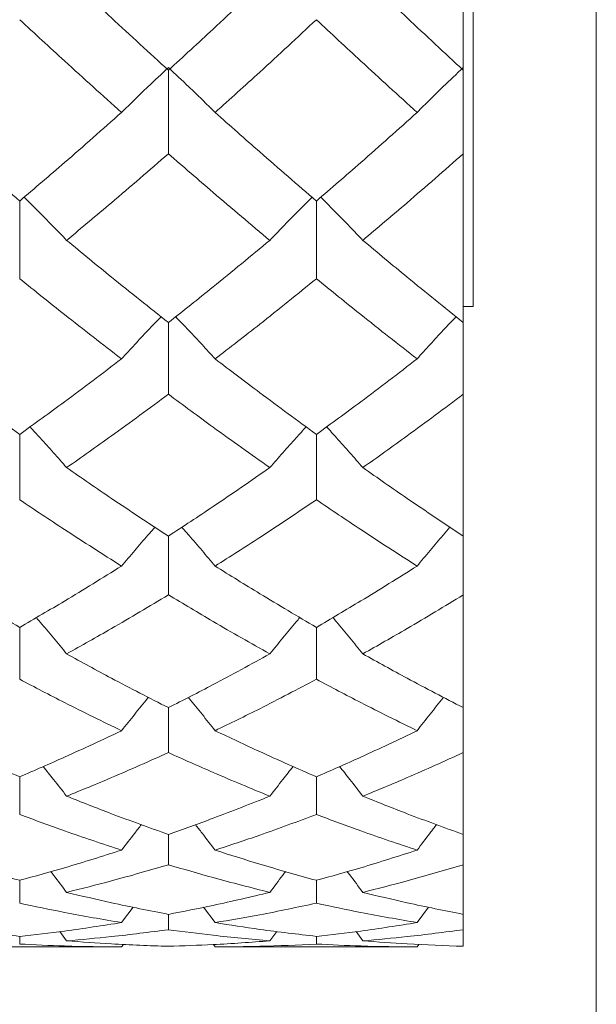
# Model space of a CAD drawing. Header units: inches. Extents: x 1 to 19.9, y 2.6 to 16.1.
# Tile 5 of 70: x 4.73 to 4.871, y 8.798 to 9.038. Entities that reach past the tile are written whole.
import ezdxf

# ---------------------------------------------------------------- set-up
doc = ezdxf.new("R2010")
doc.units = ezdxf.units.IN
doc.header["$MEASUREMENT"] = 0

msp = doc.modelspace()

# ---------------------------------------------------------------- linework, layer by layer
at = {"color": 7, "linetype": 'Continuous', "lineweight": 15}
for p, q in [((4.87075, 8.64039), (4.87075, 9.17442)), ((4.84075, 8.96808), (4.84075, 9.13301)), ((4.83834, 9.02562), (4.83834, 9.07266)), ((4.76657, 9.02562), (4.76657, 9.00529)), ((4.83834, 9.00529), (4.83834, 9.02562)), ((4.83834, 8.96416), (4.83834, 9.00529)), ((4.73037, 8.99377), (4.73037, 8.97484)), ((4.80261, 8.99377), (4.80261, 8.97484)), ((4.83834, 8.96808), (4.84075, 8.96808)), ((4.76657, 8.96416), (4.76657, 8.9467)), ((4.83834, 8.9467), (4.83834, 8.96416)), ((4.83834, 8.91213), (4.83834, 8.9467)), ((4.73037, 8.93691), (4.73037, 8.92099)), ((4.80261, 8.93691), (4.80261, 8.92099)), ((4.76657, 8.91213), (4.76657, 8.89782)), ((4.83834, 8.89782), (4.83834, 8.91213)), ((4.83834, 8.87035), (4.83834, 8.89782)), ((4.73037, 8.88991), (4.73037, 8.87726)), ((4.80261, 8.88991), (4.80261, 8.87726)), ((4.76657, 8.87035), (4.76657, 8.85941)), ((4.83834, 8.85941), (4.83834, 8.87035)), ((4.83834, 8.83947), (4.83834, 8.85941)), ((4.73037, 8.85351), (4.73037, 8.84433)), ((4.80261, 8.85351), (4.80261, 8.84433)), ((4.76657, 8.83947), (4.76657, 8.83209)), ((4.83834, 8.83209), (4.83834, 8.83947)), ((4.83834, 8.82), (4.83834, 8.83209)), ((4.73037, 8.82829), (4.73037, 8.82272)), ((4.80261, 8.82829), (4.80261, 8.82272)), ((4.75517, 8.81799), (4.75799, 8.82175)), ((4.77795, 8.81799), (4.77516, 8.82173)), ((4.82712, 8.81799), (4.8299, 8.82175)), ((4.76657, 8.82), (4.76657, 8.81627)), ((4.83834, 8.81627), (4.83834, 8.82)), ((4.73037, 8.81463), (4.73037, 8.81277)), ((4.74179, 8.81355), (4.74011, 8.8158)), ((4.79127, 8.81355), (4.79296, 8.81583)), ((4.80261, 8.81463), (4.80261, 8.81277)), ((4.81391, 8.81355), (4.81225, 8.8158)), ((4.83834, 8.81222), (4.83834, 8.81627)), ((4.75517, 8.81207), (4.75562, 8.81268)), ((4.77795, 8.81207), (4.77753, 8.81264)), ((4.82712, 8.81207), (4.82756, 8.81268)), ((4.70556, 8.81207), (4.75517, 8.81207)), ((4.77795, 8.81207), (4.82712, 8.81207))]:
    msp.add_line(p, q, dxfattribs=at)
for points, knots in [([(4.76657, 9.02562), (4.76195, 9.02986), (4.75369, 9.03742), (4.74543, 9.04523), (4.74179, 9.04866)], [0, 0, 0, 0, 0.559775, 1, 1, 1, 1]), ([(4.79127, 9.04866), (4.78667, 9.0443), (4.77844, 9.0365), (4.7702, 9.02895), (4.76657, 9.02562)], [0, 0, 0, 0, 0.559577, 1, 1, 1, 1]), ([(4.83834, 9.02562), (4.8338, 9.02986), (4.82567, 9.03743), (4.81751, 9.04523), (4.81391, 9.04866)], [0, 0, 0, 0, 0.5591965, 1, 1, 1, 1]), ([(4.75517, 9.01535), (4.75054, 9.0195), (4.74228, 9.02691), (4.73401, 9.03457), (4.73037, 9.03794)], [0, 0, 0, 0, 0.559867, 1, 1, 1, 1]), ([(4.80261, 9.03794), (4.79801, 9.03366), (4.78981, 9.026), (4.78158, 9.01861), (4.77795, 9.01535)], [0, 0, 0, 0, 0.559485, 1, 1, 1, 1]), ([(4.82712, 9.01535), (4.82256, 9.0195), (4.8144, 9.02691), (4.80621, 9.03457), (4.80261, 9.03794)], [0, 0, 0, 0, 0.559287, 1, 1, 1, 1]), ([(4.75517, 9.01535), (4.75623, 9.01639), (4.75836, 9.01848), (4.76215, 9.02213), (4.76491, 9.02472), (4.76657, 9.02628)], [0, 0, 0, 0, 0.284185, 0.56837, 1, 1, 1, 1]), ([(4.77795, 9.01535), (4.77689, 9.01639), (4.77477, 9.01849), (4.77099, 9.02214), (4.76823, 9.02472), (4.76657, 9.02628)], [0, 0, 0, 0, 0.28433, 0.56866, 1, 1, 1, 1]), ([(4.82712, 9.01535), (4.82817, 9.0164), (4.83028, 9.0185), (4.83401, 9.02215), (4.83672, 9.02473), (4.83834, 9.02628)], [0, 0, 0, 0, 0.2858, 0.571601, 1, 1, 1, 1]), ([(4.73037, 8.99377), (4.72574, 8.99773), (4.71747, 9.0048), (4.7092, 9.01213), (4.70556, 9.01535)], [0, 0, 0, 0, 0.560066, 1, 1, 1, 1]), ([(4.75517, 9.01535), (4.75054, 9.01125), (4.74228, 9.00393), (4.73401, 8.99688), (4.73037, 8.99377)], [0, 0, 0, 0, 0.559867, 1, 1, 1, 1]), ([(4.80261, 8.99377), (4.79801, 8.99773), (4.78981, 9.0048), (4.78158, 9.01212), (4.77795, 9.01535)], [0, 0, 0, 0, 0.559485, 1, 1, 1, 1]), ([(4.82712, 9.01535), (4.82256, 9.01125), (4.8144, 9.00393), (4.80621, 8.99688), (4.80261, 8.99377)], [0, 0, 0, 0, 0.559287, 1, 1, 1, 1]), ([(4.76657, 9.00529), (4.76195, 9.00128), (4.75369, 8.99412), (4.74543, 8.98722), (4.74179, 8.98419)], [0, 0, 0, 0, 0.559775, 1, 1, 1, 1]), ([(4.79127, 8.98419), (4.78667, 8.98806), (4.77844, 8.99497), (4.7702, 9.00213), (4.76657, 9.00529)], [0, 0, 0, 0, 0.559577, 1, 1, 1, 1]), ([(4.83834, 9.00529), (4.8338, 9.00128), (4.82567, 8.99412), (4.81751, 8.98723), (4.81391, 8.98419)], [0, 0, 0, 0, 0.559197, 1, 1, 1, 1]), ([(4.74179, 8.98419), (4.74073, 8.98529), (4.7386, 8.9875), (4.73515, 8.99101), (4.73275, 8.99339), (4.73144, 8.99469)], [0, 0, 0, 0, 0.312928, 0.625855, 1, 1, 1, 1]), ([(4.79127, 8.98419), (4.79233, 8.9853), (4.79445, 8.98751), (4.79787, 8.99101), (4.80026, 8.99339), (4.80155, 8.99469)], [0, 0, 0, 0, 0.313748, 0.627495, 1, 1, 1, 1]), ([(4.81391, 8.98419), (4.81285, 8.9853), (4.81074, 8.98752), (4.80733, 8.99102), (4.80495, 8.9934), (4.80366, 8.99469)], [0, 0, 0, 0, 0.314084, 0.628168, 1, 1, 1, 1]), ([(4.76657, 8.96416), (4.76195, 8.96783), (4.75369, 8.97437), (4.74543, 8.98119), (4.74179, 8.98419)], [0, 0, 0, 0, 0.559775, 1, 1, 1, 1]), ([(4.79127, 8.98419), (4.78667, 8.98038), (4.77844, 8.97357), (4.7702, 8.96704), (4.76657, 8.96416)], [0, 0, 0, 0, 0.559577, 1, 1, 1, 1]), ([(4.83834, 8.96416), (4.8338, 8.96783), (4.82567, 8.97438), (4.81751, 8.98119), (4.81391, 8.98419)], [0, 0, 0, 0, 0.559197, 1, 1, 1, 1]), ([(4.75517, 8.95531), (4.75054, 8.95888), (4.74228, 8.96526), (4.73401, 8.97191), (4.73037, 8.97484)], [0, 0, 0, 0, 0.559867, 1, 1, 1, 1]), ([(4.80261, 8.97484), (4.79801, 8.97112), (4.78981, 8.96447), (4.78158, 8.95811), (4.77795, 8.95531)], [0, 0, 0, 0, 0.559485, 1, 1, 1, 1]), ([(4.82712, 8.95531), (4.82256, 8.95888), (4.8144, 8.96526), (4.80621, 8.97191), (4.80261, 8.97484)], [0, 0, 0, 0, 0.5592875, 1, 1, 1, 1]), ([(4.75517, 8.95531), (4.75623, 8.95647), (4.75836, 8.95879), (4.76156, 8.96222), (4.76372, 8.96447), (4.76479, 8.96558)], [0, 0, 0, 0, 0.336123, 0.672246, 1, 1, 1, 1]), ([(4.77795, 8.95531), (4.77689, 8.95647), (4.77477, 8.95879), (4.77157, 8.96222), (4.76941, 8.96447), (4.76835, 8.96558)], [0, 0, 0, 0, 0.336377, 0.672754, 1, 1, 1, 1]), ([(4.82712, 8.95531), (4.82817, 8.95648), (4.83028, 8.95881), (4.83343, 8.96224), (4.83555, 8.96448), (4.83659, 8.96558)], [0, 0, 0, 0, 0.3380369, 0.6760739, 1, 1, 1, 1]), ([(4.73037, 8.93691), (4.72574, 8.94027), (4.71747, 8.94627), (4.7092, 8.95255), (4.70556, 8.95531)], [0, 0, 0, 0, 0.560066, 1, 1, 1, 1]), ([(4.75517, 8.95531), (4.75054, 8.9518), (4.74228, 8.94553), (4.73401, 8.93955), (4.73037, 8.93691)], [0, 0, 0, 0, 0.559867, 1, 1, 1, 1]), ([(4.80261, 8.93691), (4.79801, 8.94027), (4.78981, 8.94627), (4.78158, 8.95255), (4.77795, 8.95531)], [0, 0, 0, 0, 0.559485, 1, 1, 1, 1]), ([(4.82712, 8.95531), (4.82256, 8.9518), (4.8144, 8.94553), (4.80621, 8.93955), (4.80261, 8.93691)], [0, 0, 0, 0, 0.559287, 1, 1, 1, 1]), ([(4.76657, 8.9467), (4.76195, 8.94329), (4.75369, 8.93719), (4.74543, 8.93138), (4.74179, 8.92883)], [0, 0, 0, 0, 0.559775, 1, 1, 1, 1]), ([(4.79127, 8.92883), (4.78667, 8.93209), (4.77844, 8.93791), (4.7702, 8.94401), (4.76657, 8.9467)], [0, 0, 0, 0, 0.559577, 1, 1, 1, 1]), ([(4.83834, 8.9467), (4.8338, 8.94329), (4.82567, 8.93719), (4.81751, 8.93139), (4.81391, 8.92883)], [0, 0, 0, 0, 0.559197, 1, 1, 1, 1]), ([(4.74179, 8.92883), (4.74073, 8.93004), (4.7386, 8.93246), (4.73563, 8.93577), (4.73371, 8.93785), (4.73289, 8.93875)], [0, 0, 0, 0, 0.363283, 0.726566, 1, 1, 1, 1]), ([(4.79127, 8.92883), (4.79233, 8.93004), (4.79445, 8.93247), (4.7974, 8.93578), (4.7993, 8.93786), (4.80011, 8.93875)], [0, 0, 0, 0, 0.364133, 0.728266, 1, 1, 1, 1]), ([(4.81391, 8.92883), (4.81285, 8.93004), (4.81074, 8.93247), (4.80781, 8.93578), (4.80591, 8.93786), (4.8051, 8.93875)], [0, 0, 0, 0, 0.364622, 0.729243, 1, 1, 1, 1]), ([(4.76657, 8.91213), (4.76195, 8.91517), (4.75369, 8.92059), (4.74543, 8.92631), (4.74179, 8.92883)], [0, 0, 0, 0, 0.559775, 1, 1, 1, 1]), ([(4.79127, 8.92883), (4.78667, 8.92563), (4.77844, 8.91992), (4.7702, 8.91451), (4.76657, 8.91213)], [0, 0, 0, 0, 0.559577, 1, 1, 1, 1]), ([(4.83834, 8.91213), (4.8338, 8.91517), (4.82567, 8.9206), (4.81751, 8.92631), (4.81391, 8.92883)], [0, 0, 0, 0, 0.5591965, 1, 1, 1, 1]), ([(4.75517, 8.90484), (4.75054, 8.90778), (4.74228, 8.91302), (4.73401, 8.91856), (4.73037, 8.92099)], [0, 0, 0, 0, 0.559867, 1, 1, 1, 1]), ([(4.80261, 8.92099), (4.79801, 8.9179), (4.78981, 8.91237), (4.78158, 8.90715), (4.77795, 8.90484)], [0, 0, 0, 0, 0.559485, 1, 1, 1, 1]), ([(4.82712, 8.90484), (4.82256, 8.90778), (4.8144, 8.91302), (4.80621, 8.91856), (4.80261, 8.92099)], [0, 0, 0, 0, 0.559287, 1, 1, 1, 1]), ([(4.75517, 8.90484), (4.75623, 8.9061), (4.75836, 8.90861), (4.76107, 8.91176), (4.76274, 8.91365), (4.76331, 8.91429)], [0, 0, 0, 0, 0.396335, 0.79267, 1, 1, 1, 1]), ([(4.77795, 8.90484), (4.77689, 8.9061), (4.77477, 8.90862), (4.77206, 8.91177), (4.7704, 8.91364), (4.76983, 8.91429)], [0, 0, 0, 0, 0.396783, 0.793565, 1, 1, 1, 1]), ([(4.82712, 8.90484), (4.82817, 8.90611), (4.83028, 8.90863), (4.83295, 8.91178), (4.83458, 8.91366), (4.83513, 8.91429)], [0, 0, 0, 0, 0.398587, 0.797173, 1, 1, 1, 1]), ([(4.73037, 8.88991), (4.72574, 8.89262), (4.71747, 8.89745), (4.7092, 8.90258), (4.70556, 8.90484)], [0, 0, 0, 0, 0.560066, 1, 1, 1, 1]), ([(4.75517, 8.90484), (4.75054, 8.90197), (4.74228, 8.89685), (4.73401, 8.89203), (4.73037, 8.88991)], [0, 0, 0, 0, 0.559867, 1, 1, 1, 1]), ([(4.80261, 8.88991), (4.79801, 8.89262), (4.78981, 8.89745), (4.78158, 8.90258), (4.77795, 8.90484)], [0, 0, 0, 0, 0.559485, 1, 1, 1, 1]), ([(4.82712, 8.90484), (4.82256, 8.90198), (4.8144, 8.89685), (4.80621, 8.89203), (4.80261, 8.88991)], [0, 0, 0, 0, 0.559287, 1, 1, 1, 1]), ([(4.76657, 8.89782), (4.76195, 8.89505), (4.75369, 8.89012), (4.74543, 8.88549), (4.74179, 8.88345)], [0, 0, 0, 0, 0.559775, 1, 1, 1, 1]), ([(4.79127, 8.88345), (4.78667, 8.88605), (4.77844, 8.89069), (4.7702, 8.89564), (4.76657, 8.89782)], [0, 0, 0, 0, 0.559577, 1, 1, 1, 1]), ([(4.83834, 8.89782), (4.8338, 8.89505), (4.82567, 8.89011), (4.81751, 8.88549), (4.81391, 8.88345)], [0, 0, 0, 0, 0.559197, 1, 1, 1, 1]), ([(4.74179, 8.88345), (4.74073, 8.88475), (4.7386, 8.88734), (4.73614, 8.89029), (4.73473, 8.89193), (4.73442, 8.89229)], [0, 0, 0, 0, 0.4375686, 0.8751373, 1, 1, 1, 1]), ([(4.79127, 8.88345), (4.79233, 8.88475), (4.79445, 8.88735), (4.79689, 8.8903), (4.79829, 8.89194), (4.7986, 8.8923)], [0, 0, 0, 0, 0.438369, 0.876737, 1, 1, 1, 1]), ([(4.81391, 8.88345), (4.81285, 8.88476), (4.81074, 8.88736), (4.80831, 8.89031), (4.80692, 8.89194), (4.80662, 8.8923)], [0, 0, 0, 0, 0.4391818, 0.8783637, 1, 1, 1, 1]), ([(4.76657, 8.87035), (4.76195, 8.87271), (4.75369, 8.87693), (4.74543, 8.88146), (4.74179, 8.88345)], [0, 0, 0, 0, 0.559775, 1, 1, 1, 1]), ([(4.79127, 8.88345), (4.78667, 8.88092), (4.77844, 8.8764), (4.7702, 8.8722), (4.76657, 8.87035)], [0, 0, 0, 0, 0.559577, 1, 1, 1, 1]), ([(4.83834, 8.87035), (4.8338, 8.87271), (4.82567, 8.87693), (4.81751, 8.88146), (4.81391, 8.88345)], [0, 0, 0, 0, 0.559197, 1, 1, 1, 1]), ([(4.75517, 8.86474), (4.75054, 8.86699), (4.74228, 8.87101), (4.73401, 8.87535), (4.73037, 8.87726)], [0, 0, 0, 0, 0.559867, 1, 1, 1, 1]), ([(4.80261, 8.87726), (4.79801, 8.87484), (4.78981, 8.87051), (4.78158, 8.86651), (4.77795, 8.86474)], [0, 0, 0, 0, 0.559485, 1, 1, 1, 1]), ([(4.82712, 8.86474), (4.82256, 8.86699), (4.8144, 8.87102), (4.80621, 8.87535), (4.80261, 8.87726)], [0, 0, 0, 0, 0.559287, 1, 1, 1, 1]), ([(4.75517, 8.86474), (4.75623, 8.86607), (4.75836, 8.86874), (4.76055, 8.87144), (4.76168, 8.87281), (4.76172, 8.87286)], [0, 0, 0, 0, 0.490586, 0.981173, 1, 1, 1, 1]), ([(4.77795, 8.86474), (4.77689, 8.86608), (4.77477, 8.86874), (4.77259, 8.87144), (4.77146, 8.8728), (4.77142, 8.87285)], [0, 0, 0, 0, 0.491483, 0.982966, 1, 1, 1, 1]), ([(4.82712, 8.86474), (4.82817, 8.86608), (4.83028, 8.86876), (4.83243, 8.87146), (4.83354, 8.87282), (4.83357, 8.87286)], [0, 0, 0, 0, 0.49335, 0.986699, 1, 1, 1, 1]), ([(4.73037, 8.85351), (4.72574, 8.85552), (4.71747, 8.85911), (4.7092, 8.86302), (4.70556, 8.86474)], [0, 0, 0, 0, 0.560066, 1, 1, 1, 1]), ([(4.75517, 8.86474), (4.75054, 8.86256), (4.74228, 8.85866), (4.73401, 8.85509), (4.73037, 8.85351)], [0, 0, 0, 0, 0.559867, 1, 1, 1, 1]), ([(4.80261, 8.85351), (4.79801, 8.85552), (4.78981, 8.85911), (4.78158, 8.86302), (4.77795, 8.86474)], [0, 0, 0, 0, 0.559485, 1, 1, 1, 1]), ([(4.82712, 8.86474), (4.82256, 8.86256), (4.8144, 8.85866), (4.80621, 8.85509), (4.80261, 8.85351)], [0, 0, 0, 0, 0.559287, 1, 1, 1, 1]), ([(4.76657, 8.85941), (4.76195, 8.85734), (4.75369, 8.85364), (4.74543, 8.85027), (4.74179, 8.84878)], [0, 0, 0, 0, 0.559775, 1, 1, 1, 1]), ([(4.79127, 8.84878), (4.78667, 8.85068), (4.77844, 8.85407), (4.7702, 8.85778), (4.76657, 8.85941)], [0, 0, 0, 0, 0.559577, 1, 1, 1, 1]), ([(4.83834, 8.85941), (4.8338, 8.85734), (4.82567, 8.85364), (4.81751, 8.85027), (4.81391, 8.84878)], [0, 0, 0, 0, 0.559197, 1, 1, 1, 1]), ([(4.74179, 8.84878), (4.74073, 8.85015), (4.73884, 8.85257), (4.73692, 8.85497), (4.73608, 8.85601)], [0, 0, 0, 0, 0.5631741, 1, 1, 1, 1]), ([(4.79127, 8.84878), (4.79233, 8.85015), (4.79421, 8.85257), (4.79612, 8.85498), (4.79695, 8.85603)], [0, 0, 0, 0, 0.5636494, 1, 1, 1, 1]), ([(4.81391, 8.84878), (4.81286, 8.85015), (4.81099, 8.85257), (4.80909, 8.85497), (4.80826, 8.85602)], [0, 0, 0, 0, 0.565263, 1, 1, 1, 1]), ([(4.76657, 8.83947), (4.76195, 8.84112), (4.75369, 8.84407), (4.74543, 8.84734), (4.74179, 8.84878)], [0, 0, 0, 0, 0.559775, 1, 1, 1, 1]), ([(4.79127, 8.84878), (4.78667, 8.84696), (4.77844, 8.84369), (4.7702, 8.84076), (4.76657, 8.83947)], [0, 0, 0, 0, 0.559577, 1, 1, 1, 1]), ([(4.83834, 8.83947), (4.8338, 8.84112), (4.82567, 8.84407), (4.81751, 8.84734), (4.81391, 8.84878)], [0, 0, 0, 0, 0.559197, 1, 1, 1, 1]), ([(4.75517, 8.83564), (4.75054, 8.83717), (4.74228, 8.83991), (4.73401, 8.84298), (4.73037, 8.84433)], [0, 0, 0, 0, 0.559867, 1, 1, 1, 1]), ([(4.80261, 8.84433), (4.79801, 8.84262), (4.78981, 8.83956), (4.78158, 8.83684), (4.77795, 8.83564)], [0, 0, 0, 0, 0.559485, 1, 1, 1, 1]), ([(4.82712, 8.83564), (4.82256, 8.83717), (4.8144, 8.83991), (4.80621, 8.84298), (4.80261, 8.84433)], [0, 0, 0, 0, 0.559287, 1, 1, 1, 1]), ([(4.75517, 8.83564), (4.75623, 8.83703), (4.75783, 8.83911), (4.75944, 8.84118), (4.75999, 8.84187)], [0, 0, 0, 0, 0.666156, 1, 1, 1, 1]), ([(4.77795, 8.83564), (4.77689, 8.83703), (4.77531, 8.83911), (4.77369, 8.84117), (4.77316, 8.84186)], [0, 0, 0, 0, 0.668322, 1, 1, 1, 1]), ([(4.82712, 8.83564), (4.82817, 8.83703), (4.82974, 8.83912), (4.83134, 8.84119), (4.83186, 8.84187)], [0, 0, 0, 0, 0.669866, 1, 1, 1, 1]), ([(4.73037, 8.82829), (4.72574, 8.82957), (4.71747, 8.83186), (4.7092, 8.83448), (4.70556, 8.83564)], [0, 0, 0, 0, 0.560066, 1, 1, 1, 1]), ([(4.75517, 8.83564), (4.75054, 8.83417), (4.74228, 8.83156), (4.73401, 8.82929), (4.73037, 8.82829)], [0, 0, 0, 0, 0.559867, 1, 1, 1, 1]), ([(4.80261, 8.82829), (4.79801, 8.82957), (4.78981, 8.83186), (4.78158, 8.83448), (4.77795, 8.83564)], [0, 0, 0, 0, 0.559485, 1, 1, 1, 1]), ([(4.82712, 8.83564), (4.82256, 8.83418), (4.8144, 8.83156), (4.80621, 8.82929), (4.80261, 8.82829)], [0, 0, 0, 0, 0.559287, 1, 1, 1, 1]), ([(4.76657, 8.83209), (4.76195, 8.83074), (4.75369, 8.82833), (4.74543, 8.82627), (4.74179, 8.82536)], [0, 0, 0, 0, 0.559775, 1, 1, 1, 1]), ([(4.79127, 8.82536), (4.78667, 8.82652), (4.77844, 8.8286), (4.7702, 8.83102), (4.76657, 8.83209)], [0, 0, 0, 0, 0.559577, 1, 1, 1, 1]), ([(4.83834, 8.83209), (4.8338, 8.83074), (4.82567, 8.82833), (4.81751, 8.82627), (4.81391, 8.82536)], [0, 0, 0, 0, 0.559197, 1, 1, 1, 1]), ([(4.74179, 8.82536), (4.74073, 8.82677), (4.73945, 8.82846), (4.73816, 8.83014), (4.73794, 8.83042)], [0, 0, 0, 0, 0.8333213, 1, 1, 1, 1]), ([(4.79127, 8.82536), (4.79233, 8.82677), (4.7936, 8.82847), (4.79489, 8.83015), (4.79511, 8.83043)], [0, 0, 0, 0, 0.832142, 1, 1, 1, 1]), ([(4.81391, 8.82536), (4.81286, 8.82677), (4.8116, 8.82847), (4.81032, 8.83014), (4.81011, 8.83042)], [0, 0, 0, 0, 0.836465, 1, 1, 1, 1]), ([(4.76657, 8.82), (4.76195, 8.82091), (4.75369, 8.82253), (4.74543, 8.82449), (4.74179, 8.82536)], [0, 0, 0, 0, 0.559775, 1, 1, 1, 1]), ([(4.79127, 8.82536), (4.78667, 8.82427), (4.77844, 8.82231), (4.7702, 8.8207), (4.76657, 8.82)], [0, 0, 0, 0, 0.559577, 1, 1, 1, 1]), ([(4.83834, 8.82), (4.8338, 8.82091), (4.82567, 8.82253), (4.81751, 8.82449), (4.81391, 8.82536)], [0, 0, 0, 0, 0.559197, 1, 1, 1, 1]), ([(4.75517, 8.81799), (4.75054, 8.81878), (4.74228, 8.82019), (4.73401, 8.82195), (4.73037, 8.82272)], [0, 0, 0, 0, 0.559867, 1, 1, 1, 1]), ([(4.80261, 8.82272), (4.79801, 8.82175), (4.78981, 8.82), (4.78158, 8.8186), (4.77795, 8.81799)], [0, 0, 0, 0, 0.559485, 1, 1, 1, 1]), ([(4.82712, 8.81799), (4.82256, 8.81878), (4.8144, 8.82019), (4.80621, 8.82195), (4.80261, 8.82272)], [0, 0, 0, 0, 0.559287, 1, 1, 1, 1]), ([(4.73037, 8.81463), (4.72574, 8.81517), (4.71747, 8.81612), (4.7092, 8.81742), (4.70556, 8.81799)], [0, 0, 0, 0, 0.560066, 1, 1, 1, 1]), ([(4.75517, 8.81799), (4.75054, 8.81727), (4.74228, 8.81599), (4.73401, 8.81505), (4.73037, 8.81463)], [0, 0, 0, 0, 0.559867, 1, 1, 1, 1]), ([(4.80261, 8.81463), (4.79801, 8.81517), (4.78981, 8.81612), (4.78158, 8.81742), (4.77795, 8.81799)], [0, 0, 0, 0, 0.559485, 1, 1, 1, 1]), ([(4.82712, 8.81799), (4.82256, 8.81727), (4.8144, 8.81599), (4.80621, 8.81505), (4.80261, 8.81463)], [0, 0, 0, 0, 0.559287, 1, 1, 1, 1]), ([(4.76657, 8.81627), (4.76195, 8.81567), (4.75369, 8.8146), (4.74543, 8.81387), (4.74179, 8.81355)], [0, 0, 0, 0, 0.559775, 1, 1, 1, 1]), ([(4.79127, 8.81355), (4.78667, 8.81397), (4.77844, 8.81471), (4.7702, 8.8158), (4.76657, 8.81627)], [0, 0, 0, 0, 0.559577, 1, 1, 1, 1]), ([(4.83834, 8.81627), (4.8338, 8.81567), (4.82567, 8.8146), (4.81751, 8.81387), (4.81391, 8.81355)], [0, 0, 0, 0, 0.559197, 1, 1, 1, 1]), ([(4.75517, 8.81207), (4.75054, 8.81211), (4.74228, 8.81218), (4.73401, 8.81259), (4.73037, 8.81277)], [0, 0, 0, 0, 0.559867, 1, 1, 1, 1]), ([(4.76657, 8.81222), (4.76195, 8.81238), (4.75369, 8.81266), (4.74543, 8.81328), (4.74179, 8.81355)], [0, 0, 0, 0, 0.559775, 1, 1, 1, 1]), ([(4.79127, 8.81355), (4.78667, 8.81321), (4.77844, 8.8126), (4.7702, 8.81234), (4.76657, 8.81222)], [0, 0, 0, 0, 0.559577, 1, 1, 1, 1]), ([(4.80261, 8.81277), (4.79801, 8.81255), (4.78981, 8.81215), (4.78158, 8.8121), (4.77795, 8.81207)], [0, 0, 0, 0, 0.559485, 1, 1, 1, 1]), ([(4.82712, 8.81207), (4.82256, 8.81211), (4.8144, 8.81218), (4.80621, 8.81259), (4.80261, 8.81277)], [0, 0, 0, 0, 0.559287, 1, 1, 1, 1]), ([(4.83834, 8.81222), (4.8338, 8.81238), (4.82567, 8.81266), (4.81751, 8.81328), (4.81391, 8.81355)], [0, 0, 0, 0, 0.559197, 1, 1, 1, 1])]:
    msp.add_open_spline(points, degree=3, knots=knots, dxfattribs=at)

doc.saveas('drawing.dxf')
